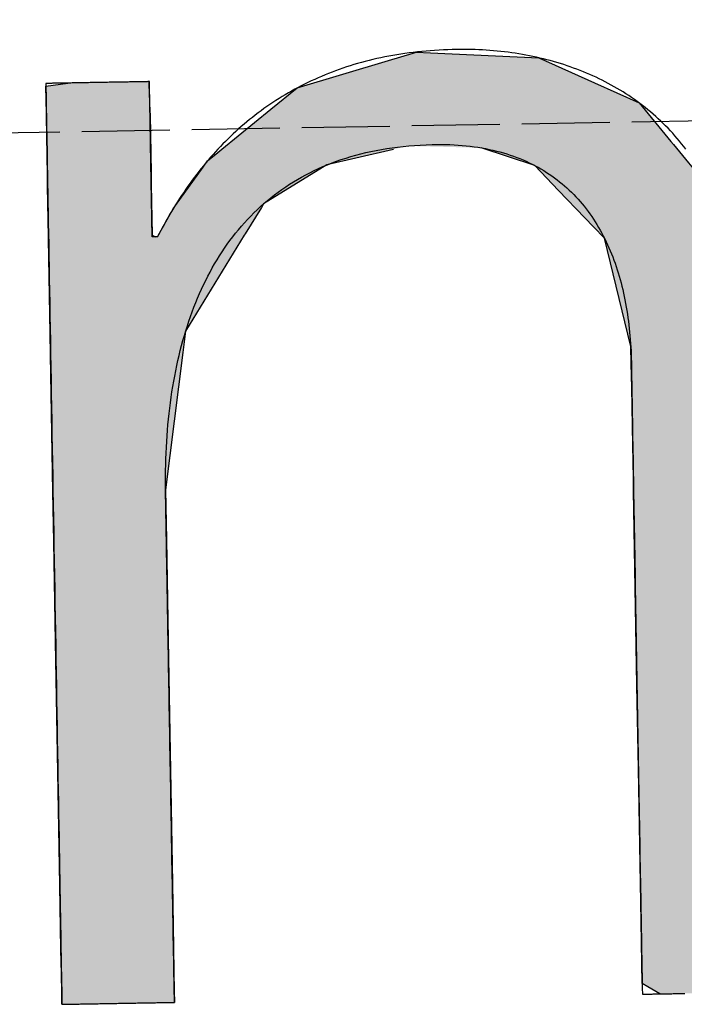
# Model space of a CAD drawing. Extents: x 1073 to 6773, y 6341 to 11366.
# Tile 9 of 58: x 3153 to 3190, y 8110 to 8166. Entities that reach past the tile are written whole.
import ezdxf

# ---------------------------------------------------------------- set-up
doc = ezdxf.new("R2010")
doc.units = 0
doc.linetypes.add('GEN3', pattern=[6.25, 5, -1.25])
doc.layers.get('0').update_dxf_attribs({"linetype": 'CONTINUOUS'})
doc.layers.add('3', color=6, linetype='GEN3')
doc.layers.add('LOGO', color=7, linetype='CONTINUOUS')

# ---------------------------------------------------------------- blocks, each defined once
blk = doc.blocks.new('*U15')
at = {"layer": 'LOGO', "color": 30, "linetype": 'CONTINUOUS'}
for p, q in [((3.0151, 7.7517), (3.0415, 7.7592)), ((3.0415, 7.7592), (3.1575, 7.7517)), ((7.5662, 7.7517), (7.7901, 7.7592)), ((7.7901, 7.7592), (8.1269, 7.7705)), ((8.1269, 7.7705), (8.205, 7.7592)), ((8.205, 7.7592), (8.257, 7.7517)), ((2.0601, 7.4815), (2.8125, 7.6944)), ((2.8125, 7.6944), (3.0151, 7.7517)), ((3.1575, 7.7517), (4.045, 7.6944)), ((4.045, 7.6944), (4.4971, 7.4815)), ((7.2875, 7.667), (7.5662, 7.7517)), ((8.257, 7.7517), (8.8448, 7.667)), ((6.6525, 7.474), (7.2875, 7.667)), ((8.8448, 7.667), (9.1621, 7.474)), ((0.0009, 7.533), (0.181, 7.5547)), ((0.0009, 7.309), (0.0009, 7.533)), ((0.8447, 7.5547), (0.8452, 7.533)), ((0.8452, 7.533), (0.8501, 7.309)), ((1.8423, 7.3105), (2.0601, 7.4815)), ((4.4971, 7.4815), (4.8601, 7.3105)), ((6.0994, 7.0342), (6.6525, 7.474)), ((9.1621, 7.474), (9.8851, 7.0342)), ((0.0009, 7.2858), (0.0009, 7.309)), ((0.0009, 6.8026), (0.0009, 7.2858)), ((0.8501, 7.309), (0.8501, 7.2858)), ((0.8501, 7.2858), (0.8501, 6.8026)), ((1.4345, 6.9904), (1.8423, 7.3105)), ((4.8601, 7.3105), (5.1149, 6.9904)), ((5.9796, 6.9389), (6.0994, 7.0342)), ((9.8851, 7.0342), (9.9248, 6.9389)), ((1.3157, 6.8972), (1.4013, 6.9644)), ((1.4013, 6.9644), (1.4345, 6.9904)), ((2.8396, 6.9644), (2.5297, 6.8972)), ((3.9961, 6.8117), (3.5596, 6.9644)), ((5.1149, 6.9904), (5.1357, 6.9644)), ((5.1357, 6.9644), (5.2572, 6.8117)), ((1.2773, 6.8457), (1.3157, 6.8972)), ((2.5297, 6.8972), (2.2922, 6.8457)), ((5.7793, 6.6977), (5.9, 6.8756)), ((5.9, 6.8756), (5.9796, 6.9389)), ((7.0364, 6.8756), (6.6174, 6.6977)), ((7.1854, 6.9389), (7.0364, 6.8756)), ((8.4328, 6.9158), (7.1854, 6.9389)), ((9.1699, 6.4434), (8.4328, 6.9158)), ((9.9248, 6.9389), (9.9345, 6.9158)), ((9.9345, 6.9158), (10.1315, 6.4434)), ((0.0009, 6.712), (0.0009, 6.8026)), ((0.8501, 6.8026), (0.8501, 6.712)), ((1.046, 6.535), (1.2773, 6.8457)), ((2.2922, 6.8457), (1.7672, 6.535)), ((4.1882, 6.6038), (3.9961, 6.8117)), ((5.2572, 6.8117), (5.4227, 6.6038)), ((0.0009, 6.295), (0.0009, 6.712)), ((0.8501, 6.712), (0.8501, 6.295)), ((5.6143, 6.4542), (5.7793, 6.6977)), ((6.6174, 6.6977), (6.3622, 6.4542)), ((4.3988, 6.376), (4.1882, 6.6038)), ((5.4227, 6.6038), (5.5112, 6.376)), ((0.8997, 6.2913), (1.0255, 6.5075)), ((1.0255, 6.5075), (1.046, 6.535)), ((1.7497, 6.5075), (1.6124, 6.2913)), ((1.7672, 6.535), (1.7497, 6.5075)), ((5.5112, 6.376), (5.6143, 6.4542)), ((6.3622, 6.4542), (6.2802, 6.376)), ((9.3969, 5.8232), (9.1699, 6.4434)), ((10.1315, 6.4434), (10.3901, 5.8232)), ((4.4681, 6.301), (4.3988, 6.376)), ((4.5572, 6.2046), (4.4681, 6.301)), ((6.2016, 6.301), (6.1634, 6.2046)), ((6.2802, 6.376), (6.2016, 6.301)), ((0.0009, 6.2807), (0.0009, 6.295)), ((0.0009, 5.5026), (0.0009, 6.2807)), ((0.8501, 6.295), (0.8782, 6.2807)), ((0.8933, 6.2807), (0.8997, 6.2913)), ((1.6056, 6.2807), (1.1112, 5.5026)), ((1.6124, 6.2913), (1.6056, 6.2807)), ((4.7569, 5.3141), (4.5572, 6.2046)), ((6.1634, 6.2046), (5.8106, 5.3141)), ((9.4891, 5.5712), (9.3969, 5.8232)), ((10.3901, 5.8232), (10.408, 5.5712)), ((0.0009, 5.3287), (0.0009, 5.5026)), ((1.1112, 5.5026), (1.0861, 5.3287)), ((9.5028, 5.1158), (9.4891, 5.5712)), ((10.408, 5.5712), (10.4404, 5.1158)), ((0.0009, 4.2043), (0.0009, 5.3287)), ((1.0861, 5.3287), (0.9233, 4.2043)), ((4.758, 5.1719), (4.7569, 5.3141)), ((5.8106, 5.3141), (5.7542, 5.1719)), ((4.7594, 4.9763), (4.758, 5.1719)), ((5.7542, 5.1719), (5.7342, 4.9763)), ((9.5168, 4.6512), (9.5028, 5.1158)), ((10.4404, 5.1158), (10.4404, 4.6512)), ((4.7594, 4.5045), (4.7594, 4.9763)), ((5.7342, 4.9763), (5.686, 4.5045)), ((9.518, 4.6115), (9.5168, 4.6512)), ((9.518, 3.6694), (9.518, 4.6115)), ((10.4404, 4.6512), (10.4404, 4.6115)), ((10.4404, 4.6115), (10.4404, 3.6694)), ((4.7594, 4.2315), (4.7594, 4.5045)), ((5.686, 4.5045), (5.683, 4.2315)), ((0.0009, 3.7966), (0.0009, 4.2043)), ((0.9233, 4.2043), (0.9233, 3.7966)), ((4.7594, 4.1327), (4.7594, 4.2315)), ((5.683, 4.2315), (5.6818, 4.1327)), ((4.7594, 3.4908), (4.7594, 4.1327)), ((5.6818, 4.1327), (5.6818, 3.4908)), ((0.0009, 2.974), (0.0009, 3.7966)), ((0.9233, 3.7966), (0.9233, 2.974)), ((9.518, 3.638), (9.518, 3.6694)), ((9.518, 2.4418), (9.518, 3.638)), ((10.4404, 3.6694), (10.4404, 3.638)), ((10.4404, 3.638), (10.4404, 2.4418)), ((4.7594, 2.536), (4.7594, 3.4908)), ((5.6818, 3.4908), (5.6818, 2.536)), ((0.0009, 1.7518), (0.0009, 2.974)), ((0.9233, 2.974), (0.9233, 1.7518)), ((4.7594, 1.8497), (4.7594, 2.536)), ((5.6818, 2.536), (5.6818, 1.8497)), ((9.518, 2.4209), (9.518, 2.4418)), ((10.4404, 2.4418), (10.4404, 2.4209)), ((9.518, 1.2401), (9.518, 2.4209)), ((10.4404, 2.4209), (10.4404, 1.2401)), ((4.7594, 0.7557), (4.7594, 1.8497)), ((5.6818, 1.8497), (5.6818, 0.7557)), ((0.0009, 0.9776), (0.0009, 1.7518)), ((0.9233, 1.7518), (0.9233, 0.9776)), ((9.518, 1.2295), (9.518, 1.2401)), ((9.518, 0.3358), (9.518, 1.2295)), ((10.4404, 1.2401), (10.4404, 1.2295)), ((10.4404, 1.2295), (10.4404, 0.3358)), ((0.0009, 0.4495), (0.0009, 0.9776)), ((0.9233, 0.9776), (0.9233, 0.4495)), ((4.7594, 0.594), (4.7594, 0.7557)), ((5.6818, 0.7557), (5.6818, 0.594)), ((4.7594, 0.0885), (4.7594, 0.594)), ((5.6818, 0.594), (5.6818, 0.0885)), ((0.0009, 0.2507), (0.0009, 0.4495)), ((0.9233, 0.4495), (0.9233, 0.2507)), ((9.518, 0.3329), (9.518, 0.3358)), ((9.5181, -0.0004), (9.518, 0.3329)), ((10.4404, 0.3329), (10.4402, -0.0004)), ((10.4404, 0.3358), (10.4404, 0.3329)), ((0.0009, 0.0951), (0.0009, 0.2507)), ((0.9233, 0.2507), (0.9229, 0.0951)), ((0.0009, -0.0004), (0.0009, 0.0951)), ((0.9229, 0.0951), (0.9226, -0.0004)), ((4.8056, 0.06), (4.7594, 0.0885)), ((5.6818, 0.0885), (5.6818, 0.06)), ((4.9035, -0.0004), (4.8056, 0.06)), ((5.6818, 0.06), (5.659, -0.0004))]:
    blk.add_line(p, q, dxfattribs=at)
at = {"layer": 'LOGO', "color": 30, "linetype": 'CONTINUOUS', "extrusion": (0, 0, -1)}
for points in [[(-3.0415, 7.7592), (-3.1575, 7.7517), (-3.0151, 7.7517)], [(-7.7901, 7.7592), (-8.257, 7.7517), (-7.5662, 7.7517)], [(-8.1269, 7.7705), (-8.205, 7.7592), (-7.7901, 7.7592)], [(-7.7901, 7.7592), (-8.205, 7.7592), (-8.257, 7.7517)], [(-2.8125, 7.6944), (-4.4971, 7.4815), (-2.0601, 7.4815)], [(-3.0151, 7.7517), (-4.045, 7.6944), (-2.8125, 7.6944)], [(-2.8125, 7.6944), (-4.045, 7.6944), (-4.4971, 7.4815)], [(-3.0151, 7.7517), (-3.1575, 7.7517), (-4.045, 7.6944)], [(-7.5662, 7.7517), (-8.8448, 7.667), (-7.2875, 7.667)], [(-7.5662, 7.7517), (-8.257, 7.7517), (-8.8448, 7.667)], [(-7.2875, 7.667), (-9.1621, 7.474), (-6.6525, 7.474)], [(-7.2875, 7.667), (-8.8448, 7.667), (-9.1621, 7.474)], [(-0.181, 7.5547), (-0.8452, 7.533), (-0.0009, 7.533)], [(-0.0009, 7.533), (-0.8501, 7.309), (-0.0009, 7.309)], [(-0.0009, 7.533), (-0.8452, 7.533), (-0.8501, 7.309)], [(-0.181, 7.5547), (-0.8447, 7.5547), (-0.8452, 7.533)], [(-2.0601, 7.4815), (-4.8601, 7.3105), (-1.8423, 7.3105)], [(-2.0601, 7.4815), (-4.4971, 7.4815), (-4.8601, 7.3105)], [(-6.6525, 7.474), (-9.8851, 7.0342), (-6.0994, 7.0342)], [(-6.6525, 7.474), (-9.1621, 7.474), (-9.8851, 7.0342)], [(-0.0009, 7.309), (-0.8501, 7.2858), (-0.0009, 7.2858)], [(-0.0009, 7.309), (-0.8501, 7.309), (-0.8501, 7.2858)], [(-0.0009, 7.2858), (-0.8501, 6.8026), (-0.0009, 6.8026)], [(-0.0009, 7.2858), (-0.8501, 7.2858), (-0.8501, 6.8026)], [(-1.8423, 7.3105), (-5.1149, 6.9904), (-1.4345, 6.9904)], [(-1.8423, 7.3105), (-4.8601, 7.3105), (-5.1149, 6.9904)], [(-6.0994, 7.0342), (-9.9248, 6.9389), (-5.9796, 6.9389)], [(-6.0994, 7.0342), (-9.8851, 7.0342), (-9.9248, 6.9389)], [(-1.4013, 6.9644), (-2.5297, 6.8972), (-1.3157, 6.8972)], [(-1.4345, 6.9904), (-2.8396, 6.9644), (-1.4013, 6.9644)], [(-1.4013, 6.9644), (-2.8396, 6.9644), (-2.5297, 6.8972)], [(-1.4345, 6.9904), (-2.9599, 6.9904), (-2.8396, 6.9644)], [(-2.9599, 6.9904), (-5.1357, 6.9644), (-3.5596, 6.9644)], [(-2.9599, 6.9904), (-5.1149, 6.9904), (-5.1357, 6.9644)], [(-3.5596, 6.9644), (-5.2572, 6.8117), (-3.9961, 6.8117)], [(-3.5596, 6.9644), (-5.1357, 6.9644), (-5.2572, 6.8117)], [(-1.3157, 6.8972), (-2.2922, 6.8457), (-1.2773, 6.8457)], [(-1.3157, 6.8972), (-2.5297, 6.8972), (-2.2922, 6.8457)], [(-5.9, 6.8756), (-6.6174, 6.6977), (-5.7793, 6.6977)], [(-5.9796, 6.9389), (-7.0364, 6.8756), (-5.9, 6.8756)], [(-5.9, 6.8756), (-7.0364, 6.8756), (-6.6174, 6.6977)], [(-5.9796, 6.9389), (-7.1854, 6.9389), (-7.0364, 6.8756)], [(-7.1854, 6.9389), (-9.9345, 6.9158), (-8.4328, 6.9158)], [(-7.1854, 6.9389), (-9.9248, 6.9389), (-9.9345, 6.9158)], [(-8.4328, 6.9158), (-10.1315, 6.4434), (-9.1699, 6.4434)], [(-8.4328, 6.9158), (-9.9345, 6.9158), (-10.1315, 6.4434)], [(-0.0009, 6.8026), (-0.8501, 6.712), (-0.0009, 6.712)], [(-0.0009, 6.8026), (-0.8501, 6.8026), (-0.8501, 6.712)], [(-1.2773, 6.8457), (-1.7672, 6.535), (-1.046, 6.535)], [(-1.2773, 6.8457), (-2.2922, 6.8457), (-1.7672, 6.535)], [(-3.9961, 6.8117), (-5.4227, 6.6038), (-4.1882, 6.6038)], [(-3.9961, 6.8117), (-5.2572, 6.8117), (-5.4227, 6.6038)], [(-0.0009, 6.712), (-0.8501, 6.295), (-0.0009, 6.295)], [(-0.0009, 6.712), (-0.8501, 6.712), (-0.8501, 6.295)], [(-5.7793, 6.6977), (-6.3622, 6.4542), (-5.6143, 6.4542)], [(-5.7793, 6.6977), (-6.6174, 6.6977), (-6.3622, 6.4542)], [(-4.1882, 6.6038), (-5.5112, 6.376), (-4.3988, 6.376)], [(-4.1882, 6.6038), (-5.4227, 6.6038), (-5.5112, 6.376)], [(-1.0255, 6.5075), (-1.6124, 6.2913), (-0.8997, 6.2913)], [(-1.046, 6.535), (-1.7497, 6.5075), (-1.0255, 6.5075)], [(-1.0255, 6.5075), (-1.7497, 6.5075), (-1.6124, 6.2913)], [(-1.046, 6.535), (-1.7672, 6.535), (-1.7497, 6.5075)], [(-5.6143, 6.4542), (-6.2802, 6.376), (-5.5112, 6.376)], [(-5.6143, 6.4542), (-6.3622, 6.4542), (-6.2802, 6.376)], [(-9.1699, 6.4434), (-10.3901, 5.8232), (-9.3969, 5.8232)], [(-9.1699, 6.4434), (-10.1315, 6.4434), (-10.3901, 5.8232)], [(-4.3988, 6.376), (-6.2016, 6.301), (-4.4681, 6.301)], [(-4.3988, 6.376), (-6.2802, 6.376), (-6.2016, 6.301)], [(-4.4681, 6.301), (-6.1634, 6.2046), (-4.5572, 6.2046)], [(-4.4681, 6.301), (-6.2016, 6.301), (-6.1634, 6.2046)], [(-0.0009, 6.295), (-0.8782, 6.2807), (-0.0009, 6.2807)], [(-0.0009, 6.295), (-0.8501, 6.295), (-0.8782, 6.2807)], [(-0.0009, 6.2807), (-1.1112, 5.5026), (-0.0009, 5.5026)], [(-0.0009, 6.2807), (-1.6056, 6.2807), (-1.1112, 5.5026)], [(-0.8997, 6.2913), (-1.6056, 6.2807), (-0.8933, 6.2807)], [(-0.8997, 6.2913), (-1.6124, 6.2913), (-1.6056, 6.2807)], [(-4.5572, 6.2046), (-5.8106, 5.3141), (-4.7569, 5.3141)], [(-4.5572, 6.2046), (-6.1634, 6.2046), (-5.8106, 5.3141)], [(-9.3969, 5.8232), (-10.408, 5.5712), (-9.4891, 5.5712)], [(-9.3969, 5.8232), (-10.3901, 5.8232), (-10.408, 5.5712)], [(-0.0009, 5.5026), (-1.0861, 5.3287), (-0.0009, 5.3287)], [(-0.0009, 5.5026), (-1.1112, 5.5026), (-1.0861, 5.3287)], [(-9.4891, 5.5712), (-10.4404, 5.1158), (-9.5028, 5.1158)], [(-9.4891, 5.5712), (-10.408, 5.5712), (-10.4404, 5.1158)], [(-0.0009, 5.3287), (-0.9233, 4.2043), (-0.0009, 4.2043)], [(-0.0009, 5.3287), (-1.0861, 5.3287), (-0.9233, 4.2043)], [(-4.7569, 5.3141), (-5.7542, 5.1719), (-4.758, 5.1719)], [(-4.7569, 5.3141), (-5.8106, 5.3141), (-5.7542, 5.1719)], [(-4.758, 5.1719), (-5.7342, 4.9763), (-4.7594, 4.9763)], [(-4.758, 5.1719), (-5.7542, 5.1719), (-5.7342, 4.9763)], [(-9.5028, 5.1158), (-10.4404, 4.6512), (-9.5168, 4.6512)], [(-9.5028, 5.1158), (-10.4404, 5.1158), (-10.4404, 4.6512)], [(-4.7594, 4.9763), (-5.686, 4.5045), (-4.7594, 4.5045)], [(-4.7594, 4.9763), (-5.7342, 4.9763), (-5.686, 4.5045)], [(-9.5168, 4.6512), (-10.4404, 4.6115), (-9.518, 4.6115)], [(-9.5168, 4.6512), (-10.4404, 4.6512), (-10.4404, 4.6115)], [(-9.518, 4.6115), (-10.4404, 3.6694), (-9.518, 3.6694)], [(-9.518, 4.6115), (-10.4404, 4.6115), (-10.4404, 3.6694)], [(-4.7594, 4.5045), (-5.683, 4.2315), (-4.7594, 4.2315)], [(-4.7594, 4.5045), (-5.686, 4.5045), (-5.683, 4.2315)], [(-0.0009, 4.2043), (-0.9233, 3.7966), (-0.0009, 3.7966)], [(-0.0009, 4.2043), (-0.9233, 4.2043), (-0.9233, 3.7966)], [(-4.7594, 4.2315), (-5.6818, 4.1327), (-4.7594, 4.1327)], [(-4.7594, 4.2315), (-5.683, 4.2315), (-5.6818, 4.1327)], [(-4.7594, 4.1327), (-5.6818, 3.4908), (-4.7594, 3.4908)], [(-4.7594, 4.1327), (-5.6818, 4.1327), (-5.6818, 3.4908)], [(-0.0009, 3.7966), (-0.9233, 2.974), (-0.0009, 2.974)], [(-0.0009, 3.7966), (-0.9233, 3.7966), (-0.9233, 2.974)], [(-9.518, 3.6694), (-10.4404, 3.638), (-9.518, 3.638)], [(-9.518, 3.6694), (-10.4404, 3.6694), (-10.4404, 3.638)], [(-9.518, 3.638), (-10.4404, 2.4418), (-9.518, 2.4418)], [(-9.518, 3.638), (-10.4404, 3.638), (-10.4404, 2.4418)], [(-4.7594, 3.4908), (-5.6818, 2.536), (-4.7594, 2.536)], [(-4.7594, 3.4908), (-5.6818, 3.4908), (-5.6818, 2.536)], [(-0.0009, 2.974), (-0.9233, 1.7518), (-0.0009, 1.7518)], [(-0.0009, 2.974), (-0.9233, 2.974), (-0.9233, 1.7518)], [(-4.7594, 2.536), (-5.6818, 1.8497), (-4.7594, 1.8497)], [(-4.7594, 2.536), (-5.6818, 2.536), (-5.6818, 1.8497)], [(-9.518, 2.4418), (-10.4404, 2.4209), (-9.518, 2.4209)], [(-9.518, 2.4418), (-10.4404, 2.4418), (-10.4404, 2.4209)], [(-9.518, 2.4209), (-10.4404, 1.2401), (-9.518, 1.2401)], [(-9.518, 2.4209), (-10.4404, 2.4209), (-10.4404, 1.2401)], [(-4.7594, 1.8497), (-5.6818, 0.7557), (-4.7594, 0.7557)], [(-4.7594, 1.8497), (-5.6818, 1.8497), (-5.6818, 0.7557)], [(-0.0009, 1.7518), (-0.9233, 0.9776), (-0.0009, 0.9776)], [(-0.0009, 1.7518), (-0.9233, 1.7518), (-0.9233, 0.9776)], [(-9.518, 1.2401), (-10.4404, 1.2295), (-9.518, 1.2295)], [(-9.518, 1.2401), (-10.4404, 1.2401), (-10.4404, 1.2295)], [(-9.518, 1.2295), (-10.4404, 0.3358), (-9.518, 0.3358)], [(-9.518, 1.2295), (-10.4404, 1.2295), (-10.4404, 0.3358)], [(-0.0009, 0.9776), (-0.9233, 0.4495), (-0.0009, 0.4495)], [(-0.0009, 0.9776), (-0.9233, 0.9776), (-0.9233, 0.4495)], [(-4.7594, 0.7557), (-5.6818, 0.594), (-4.7594, 0.594)], [(-4.7594, 0.7557), (-5.6818, 0.7557), (-5.6818, 0.594)], [(-4.7594, 0.594), (-5.6818, 0.0885), (-4.7594, 0.0885)], [(-4.7594, 0.594), (-5.6818, 0.594), (-5.6818, 0.0885)], [(-0.0009, 0.4495), (-0.9233, 0.2507), (-0.0009, 0.2507)], [(-0.0009, 0.4495), (-0.9233, 0.4495), (-0.9233, 0.2507)], [(-9.518, 0.3358), (-10.4404, 0.3329), (-9.518, 0.3329)], [(-9.518, 0.3358), (-10.4404, 0.3358), (-10.4404, 0.3329)], [(-9.518, 0.3329), (-10.4402, -0.0004), (-9.5181, -0.0004)], [(-9.518, 0.3329), (-10.4404, 0.3329), (-10.4402, -0.0004)], [(-0.0009, 0.2507), (-0.9229, 0.0951), (-0.0009, 0.0951)], [(-0.0009, 0.2507), (-0.9233, 0.2507), (-0.9229, 0.0951)], [(-0.0009, 0.0951), (-0.9226, -0.0004), (-0.0009, -0.0004)], [(-0.0009, 0.0951), (-0.9229, 0.0951), (-0.9226, -0.0004)], [(-4.7594, 0.0885), (-5.6818, 0.06), (-4.8056, 0.06)], [(-4.7594, 0.0885), (-5.6818, 0.0885), (-5.6818, 0.06)], [(-4.8056, 0.06), (-5.659, -0.0004), (-4.9035, -0.0004)], [(-4.8056, 0.06), (-5.6818, 0.06), (-5.659, -0.0004)]]:
    blk.add_solid(points, dxfattribs=at)
blk = doc.blocks.new('KLAUS')
at = {"layer": 'LOGO'}
for points in [[(0.0009, -0.0004, 0), (0.0012, -0.0004, 0), (0.002, -0.0004, 0), (0.0034, -0.0004, 0), (0.0054, -0.0004, 0), (0.0079, -0.0004, 0), (0.0109, -0.0004, 0), (0.0145, -0.0004, 0), (0.0185, -0.0004, 0), (0.023, -0.0004, 0), (0.028, -0.0004, 0), (0.0335, -0.0004, 0), (0.0394, -0.0004, 0), (0.0457, -0.0004, 0), (0.0525, -0.0004, 0), (0.0597, -0.0004, 0), (0.0673, -0.0004, 0), (0.0753, -0.0004, 0), (0.0836, -0.0004, 0), (0.0924, -0.0004, 0), (0.1014, -0.0004, 0), (0.1109, -0.0004, 0), (0.1206, -0.0004, 0), (0.1307, -0.0004, 0), (0.1411, -0.0004, 0), (0.1518, -0.0004, 0), (0.1627, -0.0004, 0), (0.174, -0.0004, 0), (0.1855, -0.0004, 0), (0.1972, -0.0004, 0), (0.2092, -0.0004, 0), (0.2214, -0.0004, 0), (0.2338, -0.0004, 0), (0.2465, -0.0004, 0), (0.2593, -0.0004, 0), (0.2722, -0.0004, 0), (0.2854, -0.0004, 0), (0.2987, -0.0004, 0), (0.3121, -0.0004, 0), (0.3257, -0.0004, 0), (0.3394, -0.0004, 0), (0.3532, -0.0004, 0), (0.3671, -0.0004, 0), (0.381, -0.0004, 0), (0.395, -0.0004, 0), (0.4091, -0.0004, 0), (0.4233, -0.0004, 0), (0.4374, -0.0004, 0), (0.4516, -0.0004, 0), (0.4658, -0.0004, 0), (0.48, -0.0004, 0), (0.4942, -0.0004, 0), (0.5083, -0.0004, 0), (0.5224, -0.0004, 0), (0.5365, -0.0004, 0), (0.5505, -0.0004, 0), (0.5644, -0.0004, 0), (0.5782, -0.0004, 0), (0.592, -0.0004, 0), (0.6056, -0.0004, 0), (0.6191, -0.0004, 0), (0.6325, -0.0004, 0), (0.6457, -0.0004, 0), (0.6588, -0.0004, 0), (0.6716, -0.0004, 0), (0.6844, -0.0004, 0), (0.6969, -0.0004, 0), (0.7092, -0.0004, 0), (0.7213, -0.0004, 0), (0.7331, -0.0004, 0), (0.7448, -0.0004, 0), (0.7561, -0.0004, 0), (0.7672, -0.0004, 0), (0.778, -0.0004, 0), (0.7886, -0.0004, 0), (0.7988, -0.0004, 0), (0.8087, -0.0004, 0), (0.8183, -0.0004, 0), (0.8275, -0.0004, 0), (0.8364, -0.0004, 0), (0.845, -0.0004, 0), (0.8531, -0.0004, 0), (0.8609, -0.0004, 0), (0.8683, -0.0004, 0), (0.8753, -0.0004, 0), (0.8818, -0.0004, 0), (0.888, -0.0004, 0), (0.8936, -0.0004, 0), (0.8988, -0.0004, 0), (0.9036, -0.0004, 0), (0.9079, -0.0004, 0), (0.9116, -0.0004, 0), (0.9149, -0.0004, 0), (0.9176, -0.0004, 0), (0.9199, -0.0004, 0), (0.9215, -0.0004, 0), (0.9227, -0.0004, 0), (0.9232, -0.0004, 0), (0.9233, -0.0001, 0), (0.9233, 0.0026, 0), (0.9233, 0.0079, 0), (0.9233, 0.0157, 0), (0.9233, 0.026, 0), (0.9233, 0.0387, 0), (0.9233, 0.0537, 0), (0.9233, 0.0711, 0), (0.9233, 0.0907, 0), (0.9233, 0.1125, 0), (0.9233, 0.1364, 0), (0.9233, 0.1624, 0), (0.9233, 0.1905, 0), (0.9233, 0.2205, 0), (0.9233, 0.2525, 0), (0.9233, 0.2863, 0), (0.9233, 0.322, 0), (0.9233, 0.3594, 0), (0.9233, 0.3985, 0), (0.9233, 0.4393, 0), (0.9233, 0.4817, 0), (0.9233, 0.5256, 0), (0.9233, 0.571, 0), (0.9233, 0.6178, 0), (0.9233, 0.666, 0), (0.9233, 0.7155, 0), (0.9233, 0.7663, 0), (0.9233, 0.8183, 0), (0.9233, 0.8715, 0), (0.9233, 0.9257, 0), (0.9233, 0.9811, 0), (0.9233, 1.0374, 0), (0.9233, 1.0946, 0), (0.9233, 1.1528, 0), (0.9233, 1.2118, 0), (0.9233, 1.2715, 0), (0.9233, 1.332, 0), (0.9233, 1.3931, 0), (0.9233, 1.4549, 0), (0.9233, 1.5172, 0), (0.9233, 1.58, 0), (0.9233, 1.6433, 0), (0.9233, 1.7069, 0), (0.9233, 1.7709, 0), (0.9233, 1.8352, 0), (0.9233, 1.8997, 0), (0.9233, 1.9644, 0), (0.9233, 2.0292, 0), (0.9233, 2.0941, 0), (0.9233, 2.1589, 0), (0.9233, 2.2238, 0), (0.9233, 2.2885, 0), (0.9233, 2.3531, 0), (0.9233, 2.4175, 0), (0.9233, 2.4816, 0), (0.9233, 2.5454, 0), (0.9233, 2.6089, 0), (0.9233, 2.6719, 0), (0.9233, 2.7344, 0), (0.9233, 2.7964, 0), (0.9233, 2.8578, 0), (0.9233, 2.9186, 0), (0.9233, 2.9787, 0), (0.9233, 3.038, 0), (0.9233, 3.0965, 0), (0.9233, 3.1541, 0), (0.9233, 3.2108, 0), (0.9233, 3.2666, 0), (0.9233, 3.3213, 0), (0.9233, 3.375, 0), (0.9233, 3.4275, 0), (0.9233, 3.4788, 0), (0.9233, 3.5289, 0), (0.9233, 3.5777, 0), (0.9233, 3.6251, 0), (0.9233, 3.6711, 0), (0.9233, 3.7156, 0), (0.9233, 3.7587, 0), (0.9233, 3.8001, 0), (0.9233, 3.8399, 0), (0.9233, 3.8781, 0), (0.9233, 3.9145, 0), (0.9233, 3.9491, 0), (0.9233, 3.9819, 0), (0.9233, 4.0128, 0), (0.9233, 4.0417, 0), (0.9233, 4.0686, 0), (0.9233, 4.0935, 0), (0.9233, 4.1162, 0), (0.9233, 4.1367, 0), (0.9233, 4.1551, 0), (0.9233, 4.1711, 0), (0.9233, 4.1848, 0), (0.9233, 4.1961, 0), (0.9233, 4.205, 0), (0.9233, 4.2114, 0), (0.9233, 4.2152, 0), (0.9233, 4.2187, 0), (0.924, 4.2672, 0), (0.9251, 4.3155, 0), (0.9265, 4.3635, 0), (0.9284, 4.4113, 0), (0.9307, 4.4588, 0), (0.9334, 4.5061, 0), (0.9365, 4.5531, 0), (0.94, 4.5998, 0), (0.9439, 4.6462, 0), (0.9483, 4.6923, 0), (0.953, 4.7382, 0), (0.9582, 4.7837, 0), (0.9638, 4.8289, 0), (0.9698, 4.8739, 0), (0.9763, 4.9184, 0), (0.9832, 4.9627, 0), (0.9905, 5.0067, 0), (0.9982, 5.0503, 0), (1.0064, 5.0936, 0), (1.015, 5.1366, 0), (1.0241, 5.1792, 0), (1.0336, 5.2214, 0), (1.0435, 5.2633, 0), (1.0539, 5.3049, 0), (1.0648, 5.346, 0), (1.0761, 5.3868, 0), (1.0878, 5.4272, 0), (1.1, 5.4673, 0), (1.1126, 5.5069, 0), (1.1258, 5.5462, 0), (1.1393, 5.585, 0), (1.1534, 5.6234, 0), (1.1679, 5.6615, 0), (1.1828, 5.6991, 0), (1.1982, 5.7363, 0), (1.2141, 5.773, 0), (1.2305, 5.8094, 0), (1.2474, 5.8453, 0), (1.2647, 5.8807, 0), (1.2825, 5.9157, 0), (1.3008, 5.9503, 0), (1.3196, 5.9844, 0), (1.3388, 6.018, 0), (1.3585, 6.0512, 0), (1.3788, 6.0839, 0), (1.3995, 6.1161, 0), (1.4207, 6.1478, 0), (1.4424, 6.179, 0), (1.4647, 6.2098, 0), (1.4874, 6.24, 0), (1.5106, 6.2697, 0), (1.5343, 6.2989, 0), (1.5585, 6.3277, 0), (1.5833, 6.3558, 0), (1.6085, 6.3835, 0), (1.6342, 6.4106, 0), (1.6605, 6.4372, 0), (1.6873, 6.4632, 0), (1.7146, 6.4887, 0), (1.7424, 6.5136, 0), (1.7708, 6.538, 0), (1.7996, 6.5618, 0), (1.829, 6.5851, 0), (1.859, 6.6077, 0), (1.8894, 6.6298, 0), (1.9204, 6.6513, 0), (1.952, 6.6722, 0), (1.984, 6.6925, 0), (2.0166, 6.7123, 0), (2.0498, 6.7313, 0), (2.0835, 6.7498, 0), (2.1177, 6.7677, 0), (2.1525, 6.785, 0), (2.1878, 6.8016, 0), (2.2237, 6.8176, 0), (2.2601, 6.8329, 0), (2.2971, 6.8476, 0), (2.3347, 6.8617, 0), (2.3728, 6.8751, 0), (2.4115, 6.8878, 0), (2.4507, 6.8999, 0), (2.4905, 6.9113, 0), (2.5309, 6.922, 0), (2.5719, 6.9321, 0), (2.6134, 6.9414, 0), (2.6555, 6.9501, 0), (2.6982, 6.9581, 0), (2.7414, 6.9653, 0), (2.7853, 6.9719, 0), (2.8297, 6.9777, 0), (2.8747, 6.9828, 0), (2.9203, 6.9873, 0), (2.9665, 6.9909, 0), (3.0132, 6.9939, 0), (3.0606, 6.9961, 0), (3.1086, 6.9975, 0), (3.1571, 6.9982, 0), (3.1986, 6.9982, 0), (3.2342, 6.9976, 0), (3.2693, 6.9965, 0), (3.3039, 6.9949, 0), (3.338, 6.9927, 0), (3.3717, 6.9901, 0), (3.4049, 6.9869, 0), (3.4377, 6.9832, 0), (3.47, 6.979, 0), (3.5019, 6.9744, 0), (3.5333, 6.9692, 0), (3.5642, 6.9635, 0), (3.5947, 6.9573, 0), (3.6248, 6.9507, 0), (3.6544, 6.9436, 0), (3.6835, 6.936, 0), (3.7123, 6.928, 0), (3.7406, 6.9194, 0), (3.7684, 6.9105, 0), (3.7958, 6.901, 0), (3.8228, 6.8911, 0), (3.8494, 6.8808, 0), (3.8755, 6.87, 0), (3.9012, 6.8588, 0), (3.9265, 6.8472, 0), (3.9514, 6.8351, 0), (3.9758, 6.8226, 0), (3.9998, 6.8097, 0), (4.0234, 6.7964, 0), (4.0466, 6.7826, 0), (4.0694, 6.7685, 0), (4.0917, 6.7539, 0), (4.1137, 6.7389, 0), (4.1352, 6.7236, 0), (4.1563, 6.7079, 0), (4.1771, 6.6917, 0), (4.1974, 6.6752, 0), (4.2173, 6.6584, 0), (4.2369, 6.6411, 0), (4.256, 6.6235, 0), (4.2748, 6.6055, 0), (4.2932, 6.5871, 0), (4.3111, 6.5685, 0), (4.3287, 6.5494, 0), (4.3459, 6.53, 0), (4.3628, 6.5103, 0), (4.3792, 6.4902, 0), (4.3952, 6.4698, 0), (4.4109, 6.449, 0), (4.4262, 6.428, 0), (4.4412, 6.4066, 0), (4.4557, 6.3849, 0), (4.4699, 6.3629, 0), (4.4838, 6.3406, 0), (4.4972, 6.318, 0), (4.5103, 6.295, 0), (4.5231, 6.2718, 0), (4.5355, 6.2483, 0), (4.5475, 6.2245, 0), (4.5592, 6.2005, 0), (4.5705, 6.1761, 0), (4.5814, 6.1515, 0), (4.5921, 6.1266, 0), (4.6023, 6.1015, 0), (4.6123, 6.0761, 0), (4.6218, 6.0504, 0), (4.6311, 6.0245, 0), (4.64, 5.9984, 0), (4.6486, 5.972, 0), (4.6568, 5.9454, 0), (4.6647, 5.9185, 0), (4.6723, 5.8914, 0), (4.6795, 5.8641, 0), (4.6864, 5.8365, 0), (4.693, 5.8088, 0), (4.6993, 5.7808, 0), (4.7052, 5.7527, 0), (4.7108, 5.7243, 0), (4.7161, 5.6957, 0), (4.7211, 5.667, 0), (4.7258, 5.638, 0), (4.7302, 5.6089, 0), (4.7342, 5.5796, 0), (4.738, 5.5501, 0), (4.7414, 5.5204, 0), (4.7446, 5.4906, 0), (4.7474, 5.4606, 0), (4.75, 5.4304, 0), (4.7522, 5.4001, 0), (4.7542, 5.3697, 0), (4.7558, 5.3391, 0), (4.7572, 5.3083, 0), (4.7583, 5.2774, 0), (4.759, 5.2464, 0), (4.7595, 5.2153, 0), (4.7598, 5.184, 0), (4.7597, 5.1526, 0), (4.7594, 5.1241, 0), (4.7594, 5.1222, 0), (4.7594, 5.1171, 0), (4.7594, 5.109, 0), (4.7594, 5.0978, 0), (4.7594, 5.0836, 0), (4.7594, 5.0665, 0), (4.7594, 5.0466, 0), (4.7594, 5.024, 0), (4.7594, 4.9986, 0), (4.7594, 4.9706, 0), (4.7594, 4.9401, 0), (4.7594, 4.907, 0), (4.7594, 4.8715, 0), (4.7594, 4.8337, 0), (4.7594, 4.7935, 0), (4.7594, 4.7511, 0), (4.7594, 4.7066, 0), (4.7594, 4.6599, 0), (4.7594, 4.6112, 0), (4.7594, 4.5606, 0), (4.7594, 4.508, 0), (4.7594, 4.4536, 0), (4.7594, 4.3974, 0), (4.7594, 4.3396, 0), (4.7594, 4.2801, 0), (4.7594, 4.219, 0), (4.7594, 4.1564, 0), (4.7594, 4.0924, 0), (4.7594, 4.027, 0), (4.7594, 3.9603, 0), (4.7594, 3.8924, 0), (4.7594, 3.8233, 0), (4.7594, 3.7531, 0), (4.7594, 3.6818, 0), (4.7594, 3.6096, 0), (4.7594, 3.5365, 0), (4.7594, 3.4625, 0), (4.7594, 3.3878, 0), (4.7594, 3.3124, 0), (4.7594, 3.2363, 0), (4.7594, 3.1596, 0), (4.7594, 3.0825, 0), (4.7594, 3.0048, 0), (4.7594, 2.9269, 0), (4.7594, 2.8486, 0), (4.7594, 2.7701, 0), (4.7594, 2.6914, 0), (4.7594, 2.6126, 0), (4.7594, 2.5337, 0), (4.7594, 2.4549, 0), (4.7594, 2.3761, 0), (4.7594, 2.2975, 0), (4.7594, 2.2192, 0), (4.7594, 2.1411, 0), (4.7594, 2.0634, 0), (4.7594, 1.9861, 0), (4.7594, 1.9093, 0), (4.7594, 1.833, 0), (4.7594, 1.7574, 0), (4.7594, 1.6825, 0), (4.7594, 1.6083, 0), (4.7594, 1.5349, 0), (4.7594, 1.4624, 0), (4.7594, 1.3909, 0), (4.7594, 1.3204, 0), (4.7594, 1.251, 0), (4.7594, 1.1827, 0), (4.7594, 1.1156, 0), (4.7594, 1.0499, 0), (4.7594, 0.9855, 0), (4.7594, 0.9225, 0), (4.7594, 0.8609, 0), (4.7594, 0.801, 0), (4.7594, 0.7426, 0), (4.7594, 0.686, 0), (4.7594, 0.6311, 0), (4.7594, 0.578, 0), (4.7594, 0.5268, 0), (4.7594, 0.4775, 0), (4.7594, 0.4303, 0), (4.7594, 0.3851, 0), (4.7594, 0.3421, 0), (4.7594, 0.3013, 0), (4.7594, 0.2628, 0), (4.7594, 0.2266, 0), (4.7594, 0.1928, 0), (4.7594, 0.1615, 0), (4.7594, 0.1328, 0), (4.7594, 0.1067, 0), (4.7594, 0.0833, 0), (4.7594, 0.0626, 0), (4.7594, 0.0447, 0), (4.7594, 0.0297, 0), (4.7594, 0.0176, 0), (4.7594, 0.0086, 0), (4.7594, 0.0026, 0), (4.7594, -0.0002, 0), (4.7595, -0.0004, 0), (4.7602, -0.0004, 0), (4.7614, -0.0004, 0), (4.7631, -0.0004, 0), (4.7654, -0.0004, 0), (4.7683, -0.0004, 0), (4.7716, -0.0004, 0), (4.7754, -0.0004, 0), (4.7798, -0.0004, 0), (4.7846, -0.0004, 0), (4.7899, -0.0004, 0), (4.7956, -0.0004, 0), (4.8018, -0.0004, 0), (4.8084, -0.0004, 0), (4.8154, -0.0004, 0), (4.8229, -0.0004, 0), (4.8307, -0.0004, 0), (4.8389, -0.0004, 0), (4.8475, -0.0004, 0), (4.8565, -0.0004, 0), (4.8658, -0.0004, 0), (4.8754, -0.0004, 0), (4.8854, -0.0004, 0), (4.8956, -0.0004, 0), (4.9062, -0.0004, 0), (4.9171, -0.0004, 0), (4.9282, -0.0004, 0), (4.9396, -0.0004, 0), (4.9513, -0.0004, 0), (4.9632, -0.0004, 0), (4.9753, -0.0004, 0), (4.9876, -0.0004, 0), (5.0002, -0.0004, 0), (5.0129, -0.0004, 0), (5.0258, -0.0004, 0), (5.0389, -0.0004, 0), (5.0522, -0.0004, 0), (5.0655, -0.0004, 0), (5.0791, -0.0004, 0), (5.0927, -0.0004, 0), (5.1064, -0.0004, 0)], [(5.237, 6.9228, 0), (5.2201, 6.9458, 0), (5.2029, 6.9684, 0), (5.1854, 6.9908, 0), (5.1676, 7.0128, 0), (5.1496, 7.0345, 0), (5.1312, 7.0559, 0), (5.1125, 7.077, 0), (5.0935, 7.0978, 0), (5.0743, 7.1182, 0), (5.0548, 7.1383, 0), (5.035, 7.1581, 0), (5.0149, 7.1776, 0), (4.9946, 7.1968, 0), (4.974, 7.2156, 0), (4.9531, 7.2342, 0), (4.9319, 7.2524, 0), (4.9105, 7.2703, 0), (4.8889, 7.2879, 0), (4.867, 7.3052, 0), (4.8448, 7.3221, 0), (4.8224, 7.3388, 0), (4.7998, 7.3551, 0), (4.7769, 7.3711, 0), (4.7538, 7.3868, 0), (4.7305, 7.4022, 0), (4.7069, 7.4173, 0), (4.6831, 7.432, 0), (4.6591, 7.4464, 0), (4.6349, 7.4606, 0), (4.6105, 7.4744, 0), (4.5858, 7.4879, 0), (4.5609, 7.5011, 0), (4.5359, 7.514, 0), (4.5106, 7.5265, 0), (4.4851, 7.5388, 0), (4.4595, 7.5507, 0), (4.4336, 7.5623, 0), (4.4076, 7.5736, 0), (4.3813, 7.5846, 0), (4.3549, 7.5953, 0), (4.3283, 7.6057, 0), (4.3016, 7.6158, 0), (4.2747, 7.6255, 0), (4.2476, 7.6349, 0), (4.2203, 7.6441, 0), (4.1929, 7.6529, 0), (4.1653, 7.6614, 0), (4.1375, 7.6696, 0), (4.1096, 7.6775, 0), (4.0816, 7.6851, 0), (4.0534, 7.6923, 0), (4.0251, 7.6993, 0), (3.9966, 7.7059, 0), (3.968, 7.7123, 0), (3.9393, 7.7183, 0), (3.9104, 7.724, 0), (3.8815, 7.7294, 0), (3.8523, 7.7345, 0), (3.8231, 7.7393, 0), (3.7938, 7.7438, 0), (3.7643, 7.748, 0), (3.7348, 7.7519, 0), (3.7051, 7.7555, 0), (3.6753, 7.7587, 0), (3.6455, 7.7617, 0), (3.6155, 7.7643, 0), (3.5855, 7.7667, 0), (3.5553, 7.7687, 0), (3.5251, 7.7704, 0), (3.4948, 7.7718, 0), (3.4644, 7.7729, 0), (3.434, 7.7737, 0), (3.4034, 7.7743, 0), (3.3728, 7.7744, 0), (3.3369, 7.7743, 0), (3.3003, 7.7738, 0), (3.2639, 7.7729, 0), (3.2279, 7.7717, 0), (3.192, 7.7701, 0), (3.1564, 7.7682, 0), (3.1211, 7.7659, 0), (3.0861, 7.7632, 0), (3.0513, 7.7602, 0), (3.0167, 7.7568, 0), (2.9824, 7.753, 0), (2.9483, 7.7489, 0), (2.9145, 7.7445, 0), (2.881, 7.7397, 0), (2.8477, 7.7346, 0), (2.8146, 7.7291, 0), (2.7818, 7.7233, 0), (2.7493, 7.7171, 0), (2.717, 7.7106, 0), (2.6849, 7.7038, 0), (2.6531, 7.6966, 0), (2.6215, 7.6891, 0), (2.5902, 7.6812, 0), (2.5591, 7.6731, 0), (2.5282, 7.6646, 0), (2.4976, 7.6557, 0), (2.4673, 7.6466, 0), (2.4372, 7.6371, 0), (2.4073, 7.6273, 0), (2.3777, 7.6172, 0), (2.3483, 7.6067, 0), (2.3191, 7.596, 0), (2.2902, 7.5849, 0), (2.2615, 7.5735, 0), (2.233, 7.5618, 0), (2.2048, 7.5498, 0), (2.1768, 7.5375, 0), (2.1491, 7.5249, 0), (2.1216, 7.5119, 0), (2.0943, 7.4987, 0), (2.0673, 7.4852, 0), (2.0405, 7.4713, 0), (2.0139, 7.4572, 0), (1.9875, 7.4428, 0), (1.9614, 7.428, 0), (1.9355, 7.413, 0), (1.9099, 7.3977, 0), (1.8844, 7.3821, 0), (1.8592, 7.3662, 0), (1.8342, 7.35, 0), (1.8095, 7.3336, 0), (1.7849, 7.3168, 0), (1.7606, 7.2998, 0), (1.7366, 7.2825, 0), (1.7127, 7.2649, 0), (1.689, 7.247, 0), (1.6656, 7.2289, 0), (1.6424, 7.2105, 0), (1.6195, 7.1918, 0), (1.5967, 7.1729, 0), (1.5742, 7.1536, 0), (1.5519, 7.1342, 0), (1.5298, 7.1144, 0), (1.5079, 7.0944, 0), (1.4862, 7.0742, 0), (1.4648, 7.0536, 0), (1.4435, 7.0328, 0), (1.4225, 7.0118, 0), (1.4017, 6.9905, 0), (1.3811, 6.9689, 0), (1.3607, 6.9471, 0), (1.3406, 6.9251, 0), (1.3206, 6.9028, 0), (1.3009, 6.8803, 0), (1.2813, 6.8575, 0), (1.262, 6.8344, 0), (1.2429, 6.8112, 0), (1.224, 6.7877, 0), (1.2053, 6.7639, 0), (1.1868, 6.7399, 0), (1.1685, 6.7157, 0), (1.1504, 6.6913, 0), (1.1325, 6.6666, 0), (1.1148, 6.6417, 0), (1.0974, 6.6166, 0), (1.0801, 6.5912, 0), (1.063, 6.5656, 0), (1.0461, 6.5398, 0), (1.0295, 6.5138, 0), (1.013, 6.4876, 0), (0.9967, 6.4611, 0), (0.9807, 6.4344, 0), (0.9648, 6.4076, 0), (0.9491, 6.3805, 0), (0.9336, 6.3532, 0), (0.9184, 6.3256, 0), (0.9033, 6.2979, 0), (0.894, 6.2807, 0), (0.894, 6.2807, 0), (0.8939, 6.2807, 0), (0.8939, 6.2807, 0), (0.8938, 6.2807, 0), (0.8936, 6.2807, 0), (0.8935, 6.2807, 0), (0.8933, 6.2807, 0), (0.8931, 6.2807, 0), (0.8929, 6.2807, 0), (0.8926, 6.2807, 0), (0.8924, 6.2807, 0), (0.8921, 6.2807, 0), (0.8918, 6.2807, 0), (0.8914, 6.2807, 0), (0.8911, 6.2807, 0), (0.8907, 6.2807, 0), (0.8903, 6.2807, 0), (0.8899, 6.2807, 0), (0.8895, 6.2807, 0), (0.8891, 6.2807, 0), (0.8886, 6.2807, 0), (0.8881, 6.2807, 0), (0.8877, 6.2807, 0), (0.8871, 6.2807, 0), (0.8866, 6.2807, 0), (0.8861, 6.2807, 0), (0.8856, 6.2807, 0), (0.885, 6.2807, 0), (0.8845, 6.2807, 0), (0.8839, 6.2807, 0), (0.8833, 6.2807, 0), (0.8827, 6.2807, 0), (0.8821, 6.2807, 0), (0.8815, 6.2807, 0), (0.8809, 6.2807, 0), (0.8802, 6.2807, 0), (0.8796, 6.2807, 0), (0.879, 6.2807, 0), (0.8783, 6.2807, 0), (0.8777, 6.2807, 0), (0.877, 6.2807, 0), (0.8763, 6.2807, 0), (0.8757, 6.2807, 0), (0.875, 6.2807, 0), (0.8743, 6.2807, 0), (0.8736, 6.2807, 0), (0.873, 6.2807, 0), (0.8723, 6.2807, 0), (0.8716, 6.2807, 0), (0.8709, 6.2807, 0), (0.8703, 6.2807, 0), (0.8696, 6.2807, 0), (0.8689, 6.2807, 0), (0.8683, 6.2807, 0), (0.8676, 6.2807, 0), (0.8669, 6.2807, 0), (0.8663, 6.2807, 0), (0.8656, 6.2807, 0), (0.865, 6.2807, 0), (0.8643, 6.2807, 0), (0.8637, 6.2807, 0), (0.8631, 6.2807, 0), (0.8625, 6.2807, 0), (0.8618, 6.2807, 0), (0.8612, 6.2807, 0), (0.8607, 6.2807, 0), (0.8601, 6.2807, 0), (0.8595, 6.2807, 0), (0.8589, 6.2807, 0), (0.8584, 6.2807, 0), (0.8579, 6.2807, 0), (0.8573, 6.2807, 0), (0.8568, 6.2807, 0), (0.8563, 6.2807, 0), (0.8558, 6.2807, 0), (0.8554, 6.2807, 0), (0.8549, 6.2807, 0), (0.8545, 6.2807, 0), (0.8541, 6.2807, 0), (0.8537, 6.2807, 0), (0.8533, 6.2807, 0), (0.8529, 6.2807, 0), (0.8526, 6.2807, 0), (0.8523, 6.2807, 0), (0.852, 6.2807, 0), (0.8517, 6.2807, 0), (0.8514, 6.2807, 0), (0.8512, 6.2807, 0), (0.851, 6.2807, 0), (0.8508, 6.2807, 0), (0.8506, 6.2807, 0), (0.8504, 6.2807, 0), (0.8503, 6.2807, 0), (0.8502, 6.2807, 0), (0.8502, 6.2807, 0), (0.8501, 6.2807, 0), (0.8501, 6.2807, 0), (0.8501, 6.281, 0), (0.8501, 6.2821, 0), (0.8501, 6.284, 0), (0.8501, 6.2866, 0), (0.8501, 6.29, 0), (0.8501, 6.2941, 0), (0.8501, 6.2989, 0), (0.8501, 6.3044, 0), (0.8501, 6.3106, 0), (0.8501, 6.3175, 0), (0.8501, 6.3249, 0), (0.8501, 6.333, 0), (0.8501, 6.3417, 0), (0.8501, 6.351, 0), (0.8501, 6.3609, 0), (0.8501, 6.3713, 0), (0.8501, 6.3823, 0), (0.8501, 6.3938, 0), (0.8501, 6.4058, 0), (0.8501, 6.4183, 0), (0.8501, 6.4313, 0), (0.8501, 6.4447, 0), (0.8501, 6.4586, 0), (0.8501, 6.4729, 0), (0.8501, 6.4877, 0), (0.8501, 6.5028, 0), (0.8501, 6.5183, 0), (0.8501, 6.5341, 0), (0.8501, 6.5503, 0), (0.8501, 6.5668, 0), (0.8501, 6.5836, 0), (0.8501, 6.6008, 0), (0.8501, 6.6182, 0), (0.8501, 6.6358, 0), (0.8501, 6.6537, 0), (0.8501, 6.6719, 0), (0.8501, 6.6902, 0), (0.8501, 6.7088, 0), (0.8501, 6.7275, 0), (0.8501, 6.7464, 0), (0.8501, 6.7654, 0), (0.8501, 6.7846, 0), (0.8501, 6.8038, 0), (0.8501, 6.8232, 0), (0.8501, 6.8427, 0), (0.8501, 6.8622, 0), (0.8501, 6.8817, 0), (0.8501, 6.9013, 0), (0.8501, 6.9209, 0), (0.8501, 6.9405, 0), (0.8501, 6.9601, 0), (0.8501, 6.9797, 0), (0.8501, 6.9992, 0), (0.8501, 7.0186, 0), (0.8501, 7.0379, 0), (0.8501, 7.0572, 0), (0.8501, 7.0763, 0), (0.8501, 7.0953, 0), (0.8501, 7.1141, 0), (0.8501, 7.1327, 0), (0.8501, 7.1512, 0), (0.8501, 7.1695, 0), (0.8501, 7.1876, 0), (0.8501, 7.2054, 0), (0.8501, 7.223, 0), (0.8501, 7.2403, 0), (0.8501, 7.2573, 0), (0.8501, 7.274, 0), (0.8501, 7.2905, 0), (0.8501, 7.3065, 0), (0.8501, 7.3223, 0), (0.8501, 7.3376, 0), (0.8501, 7.3526, 0), (0.8501, 7.3672, 0), (0.8501, 7.3814, 0), (0.8501, 7.3951, 0), (0.8501, 7.4084, 0), (0.8501, 7.4212, 0), (0.8501, 7.4336, 0), (0.8501, 7.4454, 0), (0.8501, 7.4567, 0), (0.8501, 7.4675, 0), (0.8501, 7.4778, 0), (0.8501, 7.4874, 0), (0.8501, 7.4966, 0), (0.8501, 7.5051, 0), (0.8501, 7.513, 0), (0.8501, 7.5202, 0), (0.8501, 7.5268, 0), (0.8501, 7.5328, 0), (0.8501, 7.5381, 0), (0.8501, 7.5427, 0), (0.8501, 7.5465, 0), (0.8501, 7.5496, 0), (0.8501, 7.5521, 0), (0.8501, 7.5537, 0), (0.8501, 7.5545, 0), (0.85, 7.5547, 0), (0.8496, 7.5547, 0), (0.8485, 7.5547, 0), (0.847, 7.5547, 0), (0.845, 7.5547, 0), (0.8425, 7.5547, 0), (0.8395, 7.5547, 0), (0.836, 7.5547, 0), (0.8321, 7.5547, 0), (0.8278, 7.5547, 0), (0.823, 7.5547, 0), (0.8178, 7.5547, 0), (0.8122, 7.5547, 0), (0.8062, 7.5547, 0), (0.7998, 7.5547, 0), (0.793, 7.5547, 0), (0.7859, 7.5547, 0), (0.7784, 7.5547, 0), (0.7705, 7.5547, 0), (0.7623, 7.5547, 0), (0.7538, 7.5547, 0), (0.745, 7.5547, 0), (0.7359, 7.5547, 0), (0.7265, 7.5547, 0), (0.7168, 7.5547, 0), (0.7069, 7.5547, 0), (0.6967, 7.5547, 0), (0.6862, 7.5547, 0), (0.6755, 7.5547, 0), (0.6646, 7.5547, 0), (0.6535, 7.5547, 0), (0.6422, 7.5547, 0), (0.6307, 7.5547, 0), (0.619, 7.5547, 0), (0.6071, 7.5547, 0), (0.5951, 7.5547, 0), (0.5829, 7.5547, 0), (0.5706, 7.5547, 0), (0.5582, 7.5547, 0), (0.5457, 7.5547, 0), (0.533, 7.5547, 0), (0.5203, 7.5547, 0), (0.5075, 7.5547, 0), (0.4946, 7.5547, 0), (0.4817, 7.5547, 0), (0.4687, 7.5547, 0), (0.4556, 7.5547, 0), (0.4426, 7.5547, 0), (0.4295, 7.5547, 0), (0.4165, 7.5547, 0), (0.4034, 7.5547, 0), (0.3904, 7.5547, 0), (0.3774, 7.5547, 0), (0.3644, 7.5547, 0), (0.3515, 7.5547, 0), (0.3386, 7.5547, 0), (0.3258, 7.5547, 0), (0.3131, 7.5547, 0), (0.3005, 7.5547, 0), (0.288, 7.5547, 0), (0.2756, 7.5547, 0), (0.2634, 7.5547, 0), (0.2513, 7.5547, 0), (0.2393, 7.5547, 0), (0.2275, 7.5547, 0), (0.2159, 7.5547, 0), (0.2045, 7.5547, 0), (0.1932, 7.5547, 0), (0.1822, 7.5547, 0), (0.1713, 7.5547, 0), (0.1607, 7.5547, 0), (0.1504, 7.5547, 0), (0.1403, 7.5547, 0), (0.1304, 7.5547, 0), (0.1209, 7.5547, 0), (0.1116, 7.5547, 0), (0.1026, 7.5547, 0), (0.0939, 7.5547, 0), (0.0855, 7.5547, 0), (0.0774, 7.5547, 0), (0.0697, 7.5547, 0), (0.0624, 7.5547, 0), (0.0553, 7.5547, 0), (0.0487, 7.5547, 0), (0.0425, 7.5547, 0), (0.0366, 7.5547, 0), (0.0311, 7.5547, 0), (0.0261, 7.5547, 0), (0.0215, 7.5547, 0), (0.0173, 7.5547, 0), (0.0136, 7.5547, 0), (0.0103, 7.5547, 0), (0.0075, 7.5547, 0), (0.0051, 7.5547, 0), (0.0033, 7.5547, 0), (0.002, 7.5547, 0), (0.0012, 7.5547, 0), (0.0009, 7.5547, 0), (0.0009, 7.5525, 0), (0.0009, 7.5457, 0), (0.0009, 7.5343, 0), (0.0009, 7.5184, 0), (0.0009, 7.4981, 0), (0.0009, 7.4736, 0), (0.0009, 7.4448, 0), (0.0009, 7.412, 0), (0.0009, 7.3752, 0), (0.0009, 7.3345, 0), (0.0009, 7.29, 0), (0.0009, 7.2417, 0), (0.0009, 7.1899, 0), (0.0009, 7.1346, 0), (0.0009, 7.0759, 0), (0.0009, 7.0138, 0), (0.0009, 6.9486, 0), (0.0009, 6.8803, 0), (0.0009, 6.8089, 0), (0.0009, 6.7346, 0), (0.0009, 6.6575, 0), (0.0009, 6.5777, 0), (0.0009, 6.4953, 0), (0.0009, 6.4103, 0), (0.0009, 6.3229, 0), (0.0009, 6.2332, 0), (0.0009, 6.1412, 0), (0.0009, 6.0472, 0), (0.0009, 5.951, 0), (0.0009, 5.853, 0), (0.0009, 5.7531, 0), (0.0009, 5.6515, 0), (0.0009, 5.5482, 0), (0.0009, 5.4434, 0), (0.0009, 5.3371, 0), (0.0009, 5.2295, 0), (0.0009, 5.1206, 0), (0.0009, 5.0106, 0), (0.0009, 4.8995, 0), (0.0009, 4.7875, 0), (0.0009, 4.6746, 0), (0.0009, 4.5609, 0), (0.0009, 4.4466, 0), (0.0009, 4.3317, 0), (0.0009, 4.2164, 0), (0.0009, 4.1006, 0), (0.0009, 3.9846, 0), (0.0009, 3.8685, 0), (0.0009, 3.7522, 0), (0.0009, 3.636, 0), (0.0009, 3.5198, 0), (0.0009, 3.404, 0), (0.0009, 3.2884, 0), (0.0009, 3.1732, 0), (0.0009, 3.0585, 0), (0.0009, 2.9445, 0), (0.0009, 2.8312, 0), (0.0009, 2.7186, 0), (0.0009, 2.607, 0), (0.0009, 2.4963, 0), (0.0009, 2.3868, 0), (0.0009, 2.2784, 0), (0.0009, 2.1714, 0), (0.0009, 2.0657, 0), (0.0009, 1.9616, 0), (0.0009, 1.859, 0), (0.0009, 1.7581, 0), (0.0009, 1.659, 0), (0.0009, 1.5617, 0), (0.0009, 1.4665, 0), (0.0009, 1.3733, 0), (0.0009, 1.2823, 0), (0.0009, 1.1936, 0), (0.0009, 1.1072, 0), (0.0009, 1.0233, 0), (0.0009, 0.942, 0), (0.0009, 0.8633, 0), (0.0009, 0.7874, 0), (0.0009, 0.7144, 0), (0.0009, 0.6443, 0), (0.0009, 0.5773, 0), (0.0009, 0.5134, 0), (0.0009, 0.4528, 0), (0.0009, 0.3955, 0), (0.0009, 0.3417, 0), (0.0009, 0.2914, 0), (0.0009, 0.2447, 0), (0.0009, 0.2018, 0), (0.0009, 0.1628, 0), (0.0009, 0.1276, 0), (0.0009, 0.0966, 0), (0.0009, 0.0696, 0), (0.0009, 0.0469, 0), (0.0009, 0.0285, 0), (0.0009, 0.0145, 0), (0.0009, 0.005, 0), (0.0009, 0.0002, 0), (0.0009, -0.0004, 0), (0.0009, -0.0004, 0), (0.0009, -0.0004, 0), (0.0009, -0.0004, 0), (0.0009, -0.0004, 0), (0.0009, -0.0004, 0), (0.0009, -0.0004, 0), (0.0009, -0.0004, 0), (0.0009, -0.0004, 0), (0.0009, -0.0004, 0), (0.0009, -0.0004, 0), (0.0009, -0.0004, 0), (0.0009, -0.0004, 0), (0.0009, -0.0004, 0), (0.0009, -0.0004, 0), (0.0009, -0.0004, 0), (0.0009, -0.0004, 0), (0.0009, -0.0004, 0), (0.0009, -0.0004, 0), (0.0009, -0.0004, 0), (0.0009, -0.0004, 0), (0.0009, -0.0004, 0), (0.0009, -0.0004, 0), (0.0009, -0.0004, 0), (0.0009, -0.0004, 0), (0.0009, -0.0004, 0), (0.0009, -0.0004, 0), (0.0009, -0.0004, 0), (0.0009, -0.0004, 0), (0.0009, -0.0004, 0), (0.0009, -0.0004, 0), (0.0009, -0.0004, 0), (0.0009, -0.0004, 0), (0.0009, -0.0004, 0), (0.0009, -0.0004, 0), (0.0009, -0.0004, 0), (0.0009, -0.0004, 0), (0.0009, -0.0004, 0), (0.0009, -0.0004, 0), (0.0009, -0.0004, 0), (0.0009, -0.0004, 0), (0.0009, -0.0004, 0), (0.0009, -0.0004, 0), (0.0009, -0.0004, 0), (0.0009, -0.0004, 0), (0.0009, -0.0004, 0), (0.0009, -0.0004, 0), (0.0009, -0.0004, 0), (0.0009, -0.0004, 0), (0.0009, -0.0004, 0), (0.0009, -0.0004, 0), (0.0009, -0.0004, 0), (0.0009, -0.0004, 0), (0.0009, -0.0004, 0), (0.0009, -0.0004, 0), (0.0009, -0.0004, 0), (0.0009, -0.0004, 0), (0.0009, -0.0004, 0), (0.0009, -0.0004, 0), (0.0009, -0.0004, 0), (0.0009, -0.0004, 0), (0.0009, -0.0004, 0), (0.0009, -0.0004, 0), (0.0009, -0.0004, 0), (0.0009, -0.0004, 0), (0.0009, -0.0004, 0), (0.0009, -0.0004, 0), (0.0009, -0.0004, 0), (0.0009, -0.0004, 0), (0.0009, -0.0004, 0), (0.0009, -0.0004, 0), (0.0009, -0.0004, 0), (0.0009, -0.0004, 0), (0.0009, -0.0004, 0), (0.0009, -0.0004, 0), (0.0009, -0.0004, 0), (0.0009, -0.0004, 0), (0.0009, -0.0004, 0), (0.0009, -0.0004, 0), (0.0009, -0.0004, 0), (0.0009, -0.0004, 0), (0.0009, -0.0004, 0), (0.0009, -0.0004, 0), (0.0009, -0.0004, 0), (0.0009, -0.0004, 0), (0.0009, -0.0004, 0), (0.0009, -0.0004, 0), (0.0009, -0.0004, 0), (0.0009, -0.0004, 0), (0.0009, -0.0004, 0), (0.0009, -0.0004, 0), (0.0009, -0.0004, 0), (0.0009, -0.0004, 0), (0.0009, -0.0004, 0), (0.0009, -0.0004, 0), (0.0009, -0.0004, 0), (0.0009, -0.0004, 0), (0.0009, -0.0004, 0)]]:
    blk.add_polyline3d(points, dxfattribs=at)
at = {"layer": 'LOGO', "color": 30, "linetype": 'CONTINUOUS'}
blk.add_blockref('*U15', (0, 0), dxfattribs=at)

msp = doc.modelspace()

# ---------------------------------------------------------------- linework, layer by layer
at = {"layer": '3'}
msp.add_line((1175.278, 8125.309), (6230.443, 8213.547), dxfattribs=at)

# ---------------------------------------------------------------- block references
at = {"xscale": 6.929133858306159, "yscale": 6.929133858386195, "zscale": 6.929133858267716, "rotation": 0.9999999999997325}
msp.add_blockref('KLAUS', (3155.092, 8110.273), dxfattribs=at)

doc.saveas('drawing.dxf')
